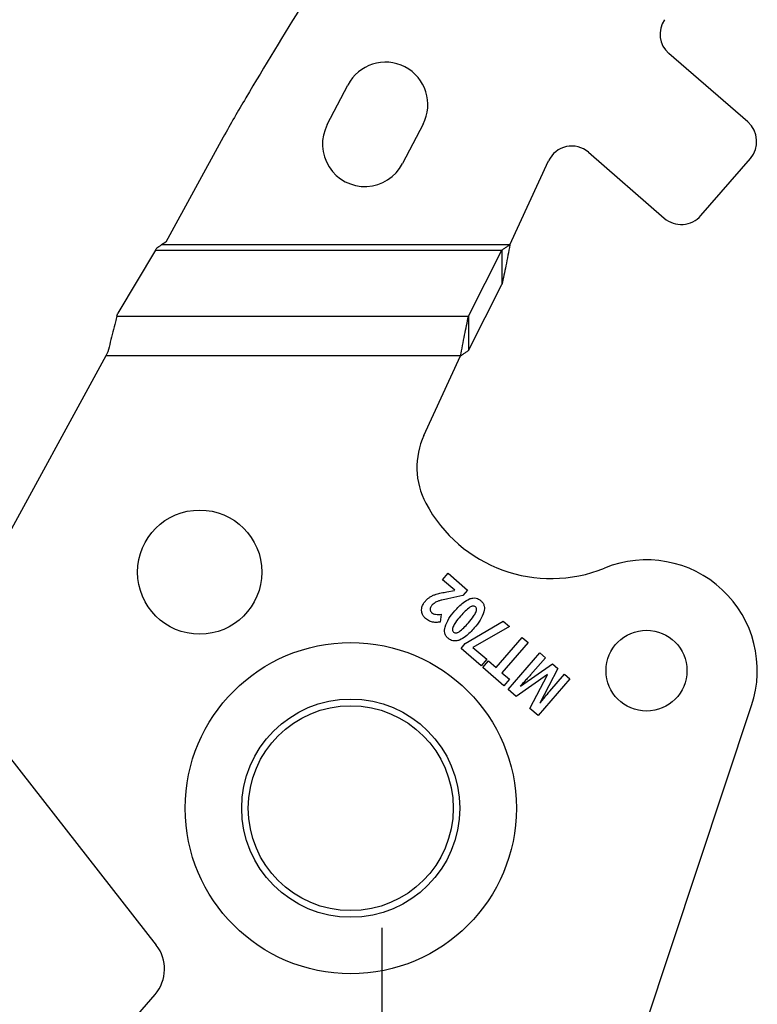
# Model space of a CAD drawing. Header units: inches. Extents: x -122 to 123, y -201 to 75.
# Tile 38 of 191: x -45.3 to -44.16, y 64.05 to 65.58. Entities that reach past the tile are written whole.
import ezdxf

# ---------------------------------------------------------------- set-up
doc = ezdxf.new("R2010")
doc.units = ezdxf.units.IN
doc.header["$MEASUREMENT"] = 0
doc.layers.add('STATION_LINES', color=231, linetype='Continuous')

msp = doc.modelspace()

# ---------------------------------------------------------------- linework, layer by layer
at = {"color": 7, "linetype": 'Continuous', "lineweight": 25}
for p, q in [((-44.17802, 65.4172), (-44.30007, 65.5232)), ((-44.17802, 65.4172), (-44.30007, 65.5232)), ((-44.82789, 65.41319), (-44.79612, 65.47433)), ((-44.82789, 65.41319), (-44.79612, 65.47433)), ((-44.67992, 65.41395), (-44.71169, 65.35281)), ((-44.67992, 65.41395), (-44.71169, 65.35281)), ((-44.98861, 65.39379), (-45.07727, 65.23151)), ((-44.98861, 65.39379), (-45.07727, 65.23151)), ((-44.42428, 65.37035), (-44.30709, 65.26858)), ((-44.42428, 65.37035), (-44.30709, 65.26858)), ((-44.54559, 65.22742), (-44.48585, 65.35709)), ((-44.54559, 65.22742), (-44.48585, 65.35709)), ((-44.25066, 65.27255), (-44.17404, 65.36077)), ((-44.25066, 65.27255), (-44.17404, 65.36077)), ((-45.07727, 65.23151), (-45.08408, 65.22742)), ((-45.07727, 65.23151), (-45.08408, 65.22742)), ((-45.09346, 65.2191), (-45.1517, 65.12199)), ((-45.09346, 65.2191), (-45.1517, 65.12199)), ((-45.09346, 65.2191), (-44.5579, 65.2191)), ((-45.09346, 65.2191), (-44.5579, 65.2191)), ((-44.54559, 65.22742), (-45.08408, 65.22742)), ((-44.54559, 65.22742), (-45.08408, 65.22742)), ((-44.60967, 65.11725), (-44.5579, 65.2191)), ((-44.60967, 65.11725), (-44.5579, 65.2191)), ((-44.5579, 65.2191), (-44.5579, 65.16586)), ((-44.5579, 65.2191), (-44.5579, 65.16586)), ((-44.60967, 65.06401), (-44.5579, 65.16586)), ((-44.60967, 65.06401), (-44.5579, 65.16586)), ((-45.15297, 65.11725), (-45.1517, 65.12199)), ((-45.15297, 65.11725), (-45.1517, 65.12199)), ((-45.15297, 65.11725), (-44.60967, 65.11725)), ((-45.15297, 65.11725), (-44.60967, 65.11725)), ((-44.60967, 65.11725), (-44.60967, 65.06401)), ((-44.60967, 65.11725), (-44.60967, 65.06401)), ((-45.16691, 65.06179), (-45.17024, 65.05569)), ((-45.16691, 65.06179), (-45.17024, 65.05569)), ((-45.17024, 65.05569), (-45.40606, 64.62406)), ((-45.17024, 65.05569), (-45.40606, 64.62406)), ((-44.62198, 65.05569), (-45.17024, 65.05569)), ((-44.62198, 65.05569), (-45.17024, 65.05569)), ((-44.67857, 64.93284), (-44.62198, 65.05569)), ((-44.67857, 64.93284), (-44.62198, 65.05569)), ((-44.64977, 64.70989), (-44.64105, 64.71993)), ((-44.64977, 64.70989), (-44.64105, 64.71993)), ((-44.64105, 64.71993), (-44.61093, 64.69378)), ((-44.64105, 64.71993), (-44.61093, 64.69378)), ((-44.631, 64.69359), (-44.64977, 64.70989)), ((-44.631, 64.69359), (-44.64977, 64.70989)), ((-44.64294, 64.69102), (-44.63146, 64.69305)), ((-44.64294, 64.69102), (-44.63146, 64.69305)), ((-44.61814, 64.68547), (-44.6414, 64.68054)), ((-44.61814, 64.68547), (-44.6414, 64.68054)), ((-44.61093, 64.69378), (-44.61814, 64.68547)), ((-44.61093, 64.69378), (-44.61814, 64.68547)), ((-44.65182, 64.65646), (-44.65355, 64.64446)), ((-44.65182, 64.65646), (-44.65355, 64.64446)), ((-44.61461, 64.61119), (-44.55585, 64.64594)), ((-44.61461, 64.61119), (-44.55585, 64.64594)), ((-44.5463, 64.63765), (-44.60273, 64.60535)), ((-44.5463, 64.63765), (-44.60273, 64.60535)), ((-44.55585, 64.64594), (-44.5463, 64.63765)), ((-44.55585, 64.64594), (-44.5463, 64.63765)), ((-44.56707, 64.57412), (-44.52669, 64.62062)), ((-44.56707, 64.57412), (-44.52669, 64.62062)), ((-44.52669, 64.62062), (-44.51755, 64.61269)), ((-44.52669, 64.62062), (-44.51755, 64.61269)), ((-44.62112, 64.6037), (-44.61461, 64.61119)), ((-44.62112, 64.6037), (-44.61461, 64.61119)), ((-44.60273, 64.60535), (-44.58147, 64.58689)), ((-44.60273, 64.60535), (-44.58147, 64.58689)), ((-44.51755, 64.61269), (-44.55794, 64.56619)), ((-44.51755, 64.61269), (-44.55794, 64.56619)), ((-44.5902, 64.57685), (-44.62112, 64.6037)), ((-44.5902, 64.57685), (-44.62112, 64.6037)), ((-44.54827, 64.54029), (-44.49923, 64.59677)), ((-44.54827, 64.54029), (-44.49923, 64.59677)), ((-44.49923, 64.59677), (-44.4907, 64.58937)), ((-44.49923, 64.59677), (-44.4907, 64.58937)), ((-44.58147, 64.58689), (-44.5902, 64.57685)), ((-44.58147, 64.58689), (-44.5902, 64.57685)), ((-44.58744, 64.57431), (-44.57878, 64.58428)), ((-44.58744, 64.57431), (-44.57878, 64.58428)), ((-44.57878, 64.58428), (-44.56707, 64.57412)), ((-44.57878, 64.58428), (-44.56707, 64.57412)), ((-44.52929, 64.5453), (-44.47978, 64.57988)), ((-44.52929, 64.5453), (-44.47978, 64.57988)), ((-44.4907, 64.58937), (-44.51392, 64.56264)), ((-44.4907, 64.58937), (-44.51392, 64.56264)), ((-44.47978, 64.57988), (-44.4714, 64.57261)), ((-44.47978, 64.57988), (-44.4714, 64.57261)), ((-44.55491, 64.54605), (-44.58744, 64.57431)), ((-44.55491, 64.54605), (-44.58744, 64.57431)), ((-44.55794, 64.56619), (-44.54624, 64.55603)), ((-44.55794, 64.56619), (-44.54624, 64.55603)), ((-44.48751, 64.56328), (-44.53584, 64.52949)), ((-44.48751, 64.56328), (-44.53584, 64.52949)), ((-44.51464, 64.51109), (-44.48733, 64.56313)), ((-44.51464, 64.51109), (-44.48733, 64.56313)), ((-44.4714, 64.57261), (-44.4995, 64.5193)), ((-44.4714, 64.57261), (-44.4995, 64.5193)), ((-44.48414, 64.53759), (-44.46133, 64.56386)), ((-44.48414, 64.53759), (-44.46133, 64.56386)), ((-44.46133, 64.56386), (-44.45316, 64.55676)), ((-44.46133, 64.56386), (-44.45316, 64.55676)), ((-44.54624, 64.55603), (-44.55491, 64.54605)), ((-44.54624, 64.55603), (-44.55491, 64.54605)), ((-44.45316, 64.55676), (-44.5022, 64.50029)), ((-44.45316, 64.55676), (-44.5022, 64.50029)), ((-45.39898, 64.5378), (-45.09208, 64.14538)), ((-45.39898, 64.5378), (-45.09208, 64.14538)), ((-44.53584, 64.52949), (-44.54827, 64.54029)), ((-44.53584, 64.52949), (-44.54827, 64.54029)), ((-44.40255, 63.82201), (-44.17205, 64.51528)), ((-44.40255, 63.82201), (-44.17205, 64.51528)), ((-44.5022, 64.50029), (-44.51464, 64.51109)), ((-44.5022, 64.50029), (-44.51464, 64.51109)), ((-45.24737, 63.89251), (-45.09404, 64.06907)), ((-45.24737, 63.89251), (-45.09404, 64.06907))]:
    msp.add_line(p, q, dxfattribs=at)
for centre, radius in [((-45.02505, 64.72159), 0.09599), ((-45.02505, 64.72159), 0.09599), ((-44.33452, 64.56934), 0.06251), ((-44.33452, 64.56934), 0.06251), ((-44.79157, 64.35685), 0.25591), ((-44.79157, 64.35685), 0.25591), ((-44.79157, 64.35685), 0.1686), ((-44.79157, 64.35685), 0.1686), ((-44.79157, 64.35685), 0.15838), ((-44.79157, 64.35685), 0.15838)]:
    msp.add_circle(centre, radius, dxfattribs=at)
for centre, radius, start, end in [((-40.46036, 62.82128), 5.20796, 147.73935, 149.62908), ((-40.46036, 62.82128), 5.20796, 147.73935, 149.62908), ((-44.27426, 65.55293), 0.03937, 145.3843, 229.028), ((-44.27426, 65.55293), 0.03937, 145.3843, 229.028), ((-44.73802, 65.44414), 0.06548, 332.54205, 152.54205), ((-44.73802, 65.44414), 0.06548, 332.54205, 152.54205), ((-43.67213, 64.67455), 1.50014, 148.6775, 150.01476), ((-43.67213, 64.67455), 1.50014, 148.6775, 150.01476), ((-41.73961, 63.5893), 3.71647, 150.41308, 150.95227), ((-41.73961, 63.5893), 3.71647, 150.41308, 150.95227), ((-44.76979, 65.383), 0.06548, 152.54205, 332.54205), ((-44.76979, 65.383), 0.06548, 152.54205, 332.54205), ((-44.20424, 65.387), 0.04, 319.028, 49.028), ((-44.20424, 65.387), 0.04, 319.028, 49.028), ((-44.45009, 65.34062), 0.03937, 49.028, 155.26684), ((-44.45009, 65.34062), 0.03937, 49.028, 155.26684), ((-44.28086, 65.29878), 0.04, 229.028, 319.028), ((-44.28086, 65.29878), 0.04, 229.028, 319.028), ((-44.57143, 64.88348), 0.11796, 155.26684, 207.88205), ((-44.57143, 64.88348), 0.11796, 155.26684, 207.88205), ((-44.482, 64.9308), 0.21913, 207.88205, 292.18931), ((-44.482, 64.9308), 0.21913, 207.88205, 292.18931), ((-44.33457, 64.56932), 0.17126, 341.60902, 112.18931), ((-44.33457, 64.56932), 0.17126, 341.60902, 112.18931), ((-45.13934, 64.10841), 0.06, 319.028, 38.028), ((-45.13934, 64.10841), 0.06, 319.028, 38.028)]:
    msp.add_arc(centre, radius, start, end, dxfattribs=at)
msp.add_ellipse((-45.09327, 65.22742), major_axis=(0.01013, 0.0196), ratio=0.175728, start_param=4.3666299, end_param=4.5708899, dxfattribs=at)
msp.add_ellipse((-45.09327, 65.22742), major_axis=(0.01013, 0.0196), ratio=0.175728, start_param=4.3666299, end_param=4.5708899, dxfattribs=at)
for points, knots in [([(-45.09128, 65.22289), (-45.09032, 65.2235), (-45.08798, 65.22498), (-45.08558, 65.2265), (-45.08413, 65.22739), (-45.08408, 65.22742)], [0, 0, 0, 0, 0.402597, 0.9800859, 1, 1, 1, 1]), ([(-45.09128, 65.22289), (-45.09032, 65.2235), (-45.08798, 65.22498), (-45.08558, 65.2265), (-45.08413, 65.22739), (-45.08408, 65.22742)], [0, 0, 0, 0, 0.402597, 0.9800859, 1, 1, 1, 1]), ([(-44.54559, 65.22742), (-44.54664, 65.222), (-44.54874, 65.21117), (-44.55284, 65.1902), (-44.55589, 65.1755), (-44.5579, 65.16586)], [0, 0, 0, 0, 0.255975, 0.51195, 1, 1, 1, 1]), ([(-44.54559, 65.22742), (-44.54693, 65.22648), (-44.54965, 65.22459), (-44.55376, 65.22177), (-44.55652, 65.21999), (-44.5579, 65.2191)], [0, 0, 0, 0, 0.3281733, 0.6629085, 1, 1, 1, 1]), ([(-44.54559, 65.22742), (-44.54693, 65.22648), (-44.54965, 65.22459), (-44.55376, 65.22177), (-44.55652, 65.21999), (-44.5579, 65.2191)], [0, 0, 0, 0, 0.3281733, 0.6629085, 1, 1, 1, 1]), ([(-44.54559, 65.22742), (-44.54664, 65.222), (-44.54874, 65.21117), (-44.55284, 65.1902), (-44.55589, 65.1755), (-44.5579, 65.16586)], [0, 0, 0, 0, 0.255975, 0.51195, 1, 1, 1, 1]), ([(-45.15297, 65.11725), (-45.15376, 65.11427), (-45.15587, 65.10634), (-45.15929, 65.0929), (-45.16314, 65.07732), (-45.16568, 65.06687), (-45.16691, 65.06179)], [0, 0, 0, 0, 0.1700358, 0.4531574, 0.734515, 1, 1, 1, 1]), ([(-45.15297, 65.11725), (-45.15376, 65.11427), (-45.15587, 65.10634), (-45.15929, 65.0929), (-45.16314, 65.07732), (-45.16568, 65.06687), (-45.16691, 65.06179)], [0, 0, 0, 0, 0.1700358, 0.4531574, 0.734515, 1, 1, 1, 1]), ([(-44.62198, 65.05569), (-44.62093, 65.0611), (-44.61883, 65.07194), (-44.61473, 65.09291), (-44.61167, 65.10761), (-44.60967, 65.11725)], [0, 0, 0, 0, 0.255975, 0.51195, 1, 1, 1, 1]), ([(-44.62198, 65.05569), (-44.62093, 65.0611), (-44.61883, 65.07194), (-44.61473, 65.09291), (-44.61167, 65.10761), (-44.60967, 65.11725)], [0, 0, 0, 0, 0.255975, 0.51195, 1, 1, 1, 1]), ([(-44.62198, 65.05569), (-44.62063, 65.05663), (-44.61791, 65.05852), (-44.61381, 65.06134), (-44.61105, 65.06311), (-44.60967, 65.06401)], [0, 0, 0, 0, 0.3281733, 0.6629085, 1, 1, 1, 1]), ([(-44.62198, 65.05569), (-44.62063, 65.05663), (-44.61791, 65.05852), (-44.61381, 65.06134), (-44.61105, 65.06311), (-44.60967, 65.06401)], [0, 0, 0, 0, 0.3281733, 0.6629085, 1, 1, 1, 1]), ([(-44.6763, 64.67691), (-44.67502, 64.67828), (-44.67278, 64.68068), (-44.67007, 64.68252), (-44.6689, 64.68331)], [0, 0, 0, 0, 0.5707464, 1, 1, 1, 1]), ([(-44.6763, 64.67691), (-44.67502, 64.67828), (-44.67278, 64.68068), (-44.67007, 64.68252), (-44.6689, 64.68331)], [0, 0, 0, 0, 0.5707464, 1, 1, 1, 1]), ([(-44.6689, 64.68331), (-44.66729, 64.68421), (-44.66431, 64.6859), (-44.66107, 64.687), (-44.65958, 64.68751)], [0, 0, 0, 0, 0.5400805, 1, 1, 1, 1]), ([(-44.6689, 64.68331), (-44.66729, 64.68421), (-44.66431, 64.6859), (-44.66107, 64.687), (-44.65958, 64.68751)], [0, 0, 0, 0, 0.5400805, 1, 1, 1, 1]), ([(-44.65958, 64.68751), (-44.65697, 64.68819), (-44.65148, 64.68963), (-44.64588, 64.69054), (-44.64294, 64.69102)], [0, 0, 0, 0, 0.4745111, 1, 1, 1, 1]), ([(-44.65958, 64.68751), (-44.65697, 64.68819), (-44.65148, 64.68963), (-44.64588, 64.69054), (-44.64294, 64.69102)], [0, 0, 0, 0, 0.4745111, 1, 1, 1, 1]), ([(-44.60816, 64.68026), (-44.6064, 64.68083), (-44.60303, 64.68192), (-44.59808, 64.6816), (-44.5939, 64.68004), (-44.59172, 64.67836), (-44.5906, 64.67748)], [0, 0, 0, 0, 0.2946051, 0.5624803, 0.7734345, 1, 1, 1, 1]), ([(-44.60816, 64.68026), (-44.6064, 64.68083), (-44.60303, 64.68192), (-44.59808, 64.6816), (-44.5939, 64.68004), (-44.59172, 64.67836), (-44.5906, 64.67748)], [0, 0, 0, 0, 0.2946051, 0.5624803, 0.7734345, 1, 1, 1, 1]), ([(-44.6814, 64.65788), (-44.68178, 64.65964), (-44.68247, 64.66283), (-44.6818, 64.66602), (-44.6815, 64.66746)], [0, 0, 0, 0, 0.5507687, 1, 1, 1, 1]), ([(-44.6814, 64.65788), (-44.68178, 64.65964), (-44.68247, 64.66283), (-44.6818, 64.66602), (-44.6815, 64.66746)], [0, 0, 0, 0, 0.5507687, 1, 1, 1, 1]), ([(-44.6815, 64.66746), (-44.68085, 64.66932), (-44.67964, 64.67276), (-44.67735, 64.6756), (-44.6763, 64.67691)], [0, 0, 0, 0, 0.540555, 1, 1, 1, 1]), ([(-44.6815, 64.66746), (-44.68085, 64.66932), (-44.67964, 64.67276), (-44.67735, 64.6756), (-44.6763, 64.67691)], [0, 0, 0, 0, 0.540555, 1, 1, 1, 1]), ([(-44.66604, 64.67044), (-44.66699, 64.66928), (-44.66852, 64.66741), (-44.66887, 64.66504), (-44.66901, 64.66413)], [0, 0, 0, 0, 0.6162974, 1, 1, 1, 1]), ([(-44.66604, 64.67044), (-44.66699, 64.66928), (-44.66852, 64.66741), (-44.66887, 64.66504), (-44.66901, 64.66413)], [0, 0, 0, 0, 0.6162974, 1, 1, 1, 1]), ([(-44.66157, 64.67428), (-44.66248, 64.67365), (-44.66411, 64.67253), (-44.66545, 64.67108), (-44.66604, 64.67044)], [0, 0, 0, 0, 0.5572075, 1, 1, 1, 1]), ([(-44.66157, 64.67428), (-44.66248, 64.67365), (-44.66411, 64.67253), (-44.66545, 64.67108), (-44.66604, 64.67044)], [0, 0, 0, 0, 0.5572075, 1, 1, 1, 1]), ([(-44.65545, 64.67705), (-44.6567, 64.6766), (-44.65882, 64.67585), (-44.66078, 64.67473), (-44.66157, 64.67428)], [0, 0, 0, 0, 0.5924868, 1, 1, 1, 1]), ([(-44.65545, 64.67705), (-44.6567, 64.6766), (-44.65882, 64.67585), (-44.66078, 64.67473), (-44.66157, 64.67428)], [0, 0, 0, 0, 0.5924868, 1, 1, 1, 1]), ([(-44.6414, 64.68054), (-44.64459, 64.67985), (-44.64931, 64.67883), (-44.65394, 64.67748), (-44.65545, 64.67705)], [0, 0, 0, 0, 0.67620193, 1, 1, 1, 1]), ([(-44.6414, 64.68054), (-44.64459, 64.67985), (-44.64931, 64.67883), (-44.65394, 64.67748), (-44.65545, 64.67705)], [0, 0, 0, 0, 0.67620193, 1, 1, 1, 1]), ([(-44.63089, 64.66157), (-44.62669, 64.66633), (-44.62008, 64.67381), (-44.61134, 64.67854), (-44.60816, 64.68026)], [0, 0, 0, 0, 0.635645, 1, 1, 1, 1]), ([(-44.63089, 64.66157), (-44.62669, 64.66633), (-44.62008, 64.67381), (-44.61134, 64.67854), (-44.60816, 64.68026)], [0, 0, 0, 0, 0.635645, 1, 1, 1, 1]), ([(-44.60751, 64.66729), (-44.60995, 64.66539), (-44.61516, 64.66133), (-44.6195, 64.65634), (-44.62181, 64.65369)], [0, 0, 0, 0, 0.4682096, 1, 1, 1, 1]), ([(-44.60751, 64.66729), (-44.60995, 64.66539), (-44.61516, 64.66133), (-44.6195, 64.65634), (-44.62181, 64.65369)], [0, 0, 0, 0, 0.4682096, 1, 1, 1, 1]), ([(-44.59895, 64.66787), (-44.59958, 64.66829), (-44.60085, 64.66916), (-44.60318, 64.66916), (-44.60541, 64.66849), (-44.60677, 64.66772), (-44.60751, 64.66729)], [0, 0, 0, 0, 0.2419294, 0.4917911, 0.7230818, 1, 1, 1, 1]), ([(-44.59895, 64.66787), (-44.59958, 64.66829), (-44.60085, 64.66916), (-44.60318, 64.66916), (-44.60541, 64.66849), (-44.60677, 64.66772), (-44.60751, 64.66729)], [0, 0, 0, 0, 0.2419294, 0.4917911, 0.7230818, 1, 1, 1, 1]), ([(-44.59825, 64.65935), (-44.59786, 64.66032), (-44.59717, 64.66207), (-44.59704, 64.66459), (-44.59769, 64.66657), (-44.59853, 64.66743), (-44.59895, 64.66787)], [0, 0, 0, 0, 0.3392516, 0.6129113, 0.8044939, 1, 1, 1, 1]), ([(-44.59825, 64.65935), (-44.59786, 64.66032), (-44.59717, 64.66207), (-44.59704, 64.66459), (-44.59769, 64.66657), (-44.59853, 64.66743), (-44.59895, 64.66787)], [0, 0, 0, 0, 0.3392516, 0.6129113, 0.8044939, 1, 1, 1, 1]), ([(-44.5906, 64.67748), (-44.58936, 64.67624), (-44.58696, 64.67381), (-44.58524, 64.66925), (-44.58489, 64.66469), (-44.58544, 64.66186), (-44.58573, 64.66037)], [0, 0, 0, 0, 0.2772429, 0.5408567, 0.7587102, 1, 1, 1, 1]), ([(-44.5906, 64.67748), (-44.58936, 64.67624), (-44.58696, 64.67381), (-44.58524, 64.66925), (-44.58489, 64.66469), (-44.58544, 64.66186), (-44.58573, 64.66037)], [0, 0, 0, 0, 0.2772429, 0.5408567, 0.7587102, 1, 1, 1, 1]), ([(-44.67595, 64.64975), (-44.67731, 64.65109), (-44.67968, 64.65344), (-44.68089, 64.65655), (-44.6814, 64.65788)], [0, 0, 0, 0, 0.57211, 1, 1, 1, 1]), ([(-44.67595, 64.64975), (-44.67731, 64.65109), (-44.67968, 64.65344), (-44.68089, 64.65655), (-44.6814, 64.65788)], [0, 0, 0, 0, 0.57211, 1, 1, 1, 1]), ([(-44.66901, 64.66413), (-44.66898, 64.6636), (-44.66892, 64.66257), (-44.66821, 64.66077), (-44.66724, 64.65978), (-44.66664, 64.65916)], [0, 0, 0, 0, 0.2764959, 0.5466028, 1, 1, 1, 1]), ([(-44.66901, 64.66413), (-44.66898, 64.6636), (-44.66892, 64.66257), (-44.66821, 64.66077), (-44.66724, 64.65978), (-44.66664, 64.65916)], [0, 0, 0, 0, 0.2764959, 0.5466028, 1, 1, 1, 1]), ([(-44.66664, 64.65916), (-44.66562, 64.65843), (-44.66375, 64.65709), (-44.66149, 64.65665), (-44.66047, 64.65645)], [0, 0, 0, 0, 0.5441272, 1, 1, 1, 1]), ([(-44.66664, 64.65916), (-44.66562, 64.65843), (-44.66375, 64.65709), (-44.66149, 64.65665), (-44.66047, 64.65645)], [0, 0, 0, 0, 0.5441272, 1, 1, 1, 1]), ([(-44.66047, 64.65645), (-44.65896, 64.65631), (-44.65608, 64.65604), (-44.65319, 64.65632), (-44.65182, 64.65646)], [0, 0, 0, 0, 0.5224252, 1, 1, 1, 1]), ([(-44.66047, 64.65645), (-44.65896, 64.65631), (-44.65608, 64.65604), (-44.65319, 64.65632), (-44.65182, 64.65646)], [0, 0, 0, 0, 0.5224252, 1, 1, 1, 1]), ([(-44.64592, 64.63655), (-44.64414, 64.64107), (-44.64052, 64.65024), (-44.63413, 64.65776), (-44.63089, 64.66157)], [0, 0, 0, 0, 0.4918887, 1, 1, 1, 1]), ([(-44.64592, 64.63655), (-44.64414, 64.64107), (-44.64052, 64.65024), (-44.63413, 64.65776), (-44.63089, 64.66157)], [0, 0, 0, 0, 0.4918887, 1, 1, 1, 1]), ([(-44.62181, 64.65369), (-44.62466, 64.65041), (-44.62903, 64.64538), (-44.63223, 64.63955), (-44.63334, 64.63752)], [0, 0, 0, 0, 0.6525963, 1, 1, 1, 1]), ([(-44.62181, 64.65369), (-44.62466, 64.65041), (-44.62903, 64.64538), (-44.63223, 64.63955), (-44.63334, 64.63752)], [0, 0, 0, 0, 0.6525963, 1, 1, 1, 1]), ([(-44.60981, 64.64327), (-44.60696, 64.64655), (-44.6026, 64.65156), (-44.59937, 64.65735), (-44.59825, 64.65935)], [0, 0, 0, 0, 0.6539463, 1, 1, 1, 1]), ([(-44.60981, 64.64327), (-44.60696, 64.64655), (-44.6026, 64.65156), (-44.59937, 64.65735), (-44.59825, 64.65935)], [0, 0, 0, 0, 0.6539463, 1, 1, 1, 1]), ([(-44.58573, 64.66037), (-44.58751, 64.65588), (-44.59112, 64.64673), (-44.59751, 64.63924), (-44.60077, 64.63542)], [0, 0, 0, 0, 0.49012506, 1, 1, 1, 1]), ([(-44.58573, 64.66037), (-44.58751, 64.65588), (-44.59112, 64.64673), (-44.59751, 64.63924), (-44.60077, 64.63542)], [0, 0, 0, 0, 0.49012506, 1, 1, 1, 1]), ([(-44.66971, 64.64573), (-44.67091, 64.64633), (-44.67314, 64.64744), (-44.67506, 64.64902), (-44.67595, 64.64975)], [0, 0, 0, 0, 0.5392673, 1, 1, 1, 1]), ([(-44.66971, 64.64573), (-44.67091, 64.64633), (-44.67314, 64.64744), (-44.67506, 64.64902), (-44.67595, 64.64975)], [0, 0, 0, 0, 0.5392673, 1, 1, 1, 1]), ([(-44.66318, 64.64403), (-44.66443, 64.64421), (-44.66668, 64.64454), (-44.66878, 64.64536), (-44.66971, 64.64573)], [0, 0, 0, 0, 0.5584861, 1, 1, 1, 1]), ([(-44.66318, 64.64403), (-44.66443, 64.64421), (-44.66668, 64.64454), (-44.66878, 64.64536), (-44.66971, 64.64573)], [0, 0, 0, 0, 0.5584861, 1, 1, 1, 1]), ([(-44.65355, 64.64446), (-44.65558, 64.64422), (-44.65879, 64.64383), (-44.66201, 64.64397), (-44.66318, 64.64403)], [0, 0, 0, 0, 0.6349345, 1, 1, 1, 1]), ([(-44.65355, 64.64446), (-44.65558, 64.64422), (-44.65879, 64.64383), (-44.66201, 64.64397), (-44.66318, 64.64403)], [0, 0, 0, 0, 0.6349345, 1, 1, 1, 1]), ([(-44.64108, 64.61935), (-44.64232, 64.62059), (-44.64472, 64.62303), (-44.64643, 64.62762), (-44.64677, 64.6322), (-44.64621, 64.63505), (-44.64592, 64.63655)], [0, 0, 0, 0, 0.2761883, 0.5395293, 0.7577987, 1, 1, 1, 1]), ([(-44.64108, 64.61935), (-44.64232, 64.62059), (-44.64472, 64.62303), (-44.64643, 64.62762), (-44.64677, 64.6322), (-44.64621, 64.63505), (-44.64592, 64.63655)], [0, 0, 0, 0, 0.2761883, 0.5395293, 0.7577987, 1, 1, 1, 1]), ([(-44.63334, 64.63752), (-44.63372, 64.63654), (-44.6344, 64.63477), (-44.63454, 64.63225), (-44.63393, 64.63028), (-44.63311, 64.62943), (-44.6327, 64.629)], [0, 0, 0, 0, 0.3436522, 0.61893072, 0.8088306, 1, 1, 1, 1]), ([(-44.63334, 64.63752), (-44.63372, 64.63654), (-44.6344, 64.63477), (-44.63454, 64.63225), (-44.63393, 64.63028), (-44.63311, 64.62943), (-44.6327, 64.629)], [0, 0, 0, 0, 0.3436522, 0.61893072, 0.8088306, 1, 1, 1, 1]), ([(-44.62416, 64.62955), (-44.62172, 64.63147), (-44.61649, 64.63557), (-44.61213, 64.64059), (-44.60981, 64.64327)], [0, 0, 0, 0, 0.4666853, 1, 1, 1, 1]), ([(-44.62416, 64.62955), (-44.62172, 64.63147), (-44.61649, 64.63557), (-44.61213, 64.64059), (-44.60981, 64.64327)], [0, 0, 0, 0, 0.4666853, 1, 1, 1, 1]), ([(-44.6327, 64.629), (-44.63207, 64.62857), (-44.6308, 64.6277), (-44.62847, 64.62768), (-44.62624, 64.62835), (-44.62489, 64.62913), (-44.62416, 64.62955)], [0, 0, 0, 0, 0.2440077, 0.4944574, 0.7249513, 1, 1, 1, 1]), ([(-44.6327, 64.629), (-44.63207, 64.62857), (-44.6308, 64.6277), (-44.62847, 64.62768), (-44.62624, 64.62835), (-44.62489, 64.62913), (-44.62416, 64.62955)], [0, 0, 0, 0, 0.2440077, 0.4944574, 0.7249513, 1, 1, 1, 1]), ([(-44.60077, 64.63542), (-44.605, 64.63062), (-44.61163, 64.62309), (-44.6204, 64.61831), (-44.62357, 64.61658)], [0, 0, 0, 0, 0.6372683, 1, 1, 1, 1]), ([(-44.60077, 64.63542), (-44.605, 64.63062), (-44.61163, 64.62309), (-44.6204, 64.61831), (-44.62357, 64.61658)], [0, 0, 0, 0, 0.6372683, 1, 1, 1, 1]), ([(-44.62357, 64.61658), (-44.62533, 64.61601), (-44.62869, 64.61492), (-44.63362, 64.61524), (-44.6378, 64.6168), (-44.63996, 64.61848), (-44.64108, 64.61935)], [0, 0, 0, 0, 0.2946625, 0.5625347, 0.7734794, 1, 1, 1, 1]), ([(-44.62357, 64.61658), (-44.62533, 64.61601), (-44.62869, 64.61492), (-44.63362, 64.61524), (-44.6378, 64.6168), (-44.63996, 64.61848), (-44.64108, 64.61935)], [0, 0, 0, 0, 0.2946625, 0.5625347, 0.7734794, 1, 1, 1, 1]), ([(-44.51392, 64.56264), (-44.51459, 64.56188), (-44.51586, 64.56043), (-44.51714, 64.559), (-44.51775, 64.55832)], [0, 0, 0, 0, 0.5275028, 1, 1, 1, 1]), ([(-44.51392, 64.56264), (-44.51459, 64.56188), (-44.51586, 64.56043), (-44.51714, 64.559), (-44.51775, 64.55832)], [0, 0, 0, 0, 0.5275028, 1, 1, 1, 1]), ([(-44.51775, 64.55832), (-44.51934, 64.55658), (-44.52327, 64.55231), (-44.52721, 64.54805), (-44.52956, 64.54553)], [0, 0, 0, 0, 0.4064252, 1, 1, 1, 1]), ([(-44.51775, 64.55832), (-44.51934, 64.55658), (-44.52327, 64.55231), (-44.52721, 64.54805), (-44.52956, 64.54553)], [0, 0, 0, 0, 0.4064252, 1, 1, 1, 1]), ([(-44.49923, 64.51907), (-44.49585, 64.52332), (-44.49089, 64.52956), (-44.48576, 64.53566), (-44.48414, 64.53759)], [0, 0, 0, 0, 0.6829238, 1, 1, 1, 1]), ([(-44.49923, 64.51907), (-44.49585, 64.52332), (-44.49089, 64.52956), (-44.48576, 64.53566), (-44.48414, 64.53759)], [0, 0, 0, 0, 0.6829238, 1, 1, 1, 1])]:
    msp.add_open_spline(points, degree=3, knots=knots, dxfattribs=at)
at = {"layer": 'STATION_LINES'}
msp.add_line((-44.74283, 58.65316), (-44.74283, 64.17173), dxfattribs=at)

doc.saveas('drawing.dxf')
